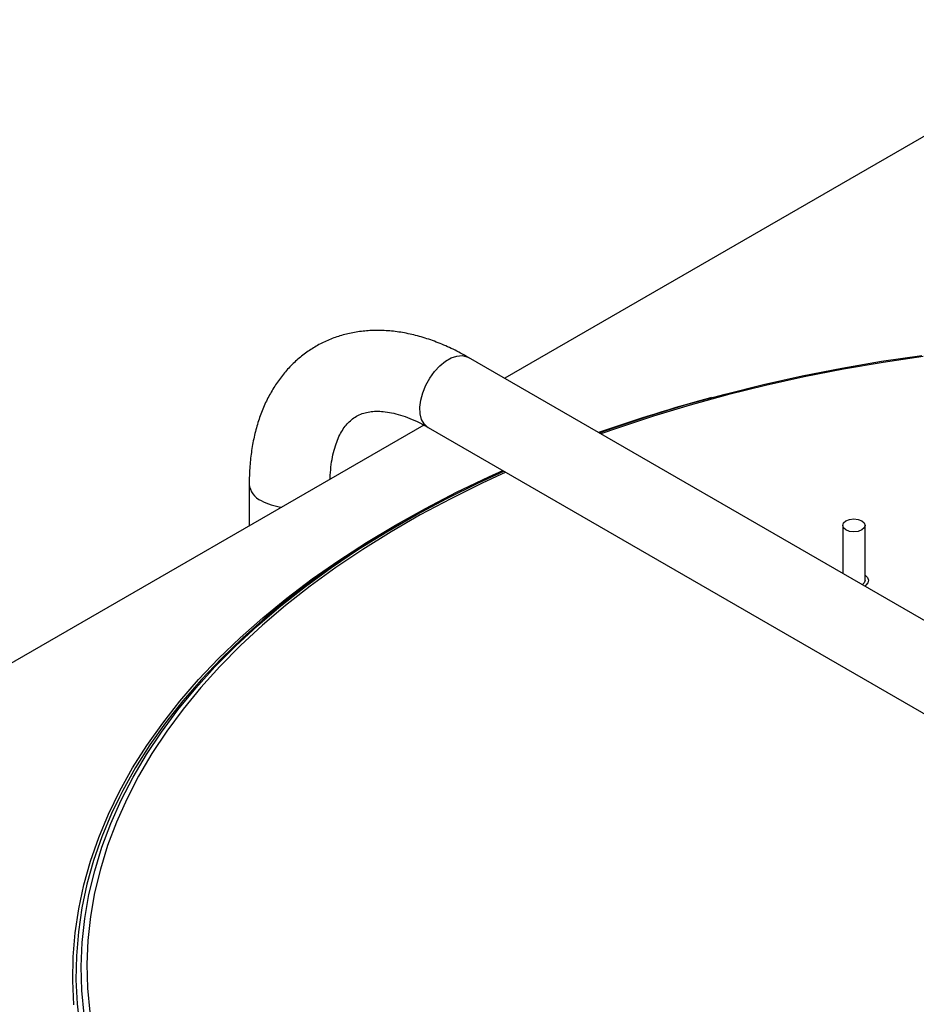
# Model space of a CAD drawing. Header units: millimetres. Extents: x 0 to 420, y 0 to 297.
# Tile 57 of 75: x 135 to 155, y 172 to 194. Entities that reach past the tile are written whole.
import ezdxf

# ---------------------------------------------------------------- set-up
doc = ezdxf.new("R2010")
doc.units = ezdxf.units.MM

msp = doc.modelspace()

# ---------------------------------------------------------------- linework, layer by layer
at = {"color": 7, "linetype": 'Continuous', "lineweight": 25}
for p, q in [((159.964, 194.255), (146.129, 186.268)), ((156.794, 180.111), (145.325, 186.732)), ((144.325, 185.227), (124.891, 174.007)), ((144.425, 185.173), (155.894, 178.552)), ((140.439, 183.911), (140.439, 182.983)), ((143.827, 183.041), (143.744, 182.993)), ((153.658, 182.991), (153.658, 181.921)), ((154.158, 181.766), (154.158, 182.991)), ((154.233, 181.763), (154.233, 181.766))]:
    msp.add_line(p, q, dxfattribs=at)
at = {"color": 8, "linetype": 'Continuous', "lineweight": 25, "flags": 128}
for points in [[(144.425, 185.173), (144.413, 185.18), (144.335, 185.252), (144.278, 185.353), (144.246, 185.478), (144.239, 185.623), (144.259, 185.781), (144.303, 185.946), (144.371, 186.112), (144.46, 186.271), (144.566, 186.417), (144.684, 186.544), (144.81, 186.646), (144.939, 186.721), (145.065, 186.764), (145.184, 186.773), (145.289, 186.749), (145.325, 186.732)], [(155.451, 186.755), (154.557, 186.622), (153.673, 186.47), (152.8, 186.298), (151.939, 186.107), (151.091, 185.898), (150.258, 185.669), (149.44, 185.423), (148.639, 185.159), (148.272, 185.03)], [(136.536, 172.311), (136.509, 172.847), (136.518, 173.383), (136.562, 173.919), (136.641, 174.453), (136.755, 174.985), (136.904, 175.515), (137.087, 176.04), (137.305, 176.562), (137.557, 177.078), (137.842, 177.588), (138.161, 178.092), (138.512, 178.588), (138.896, 179.076), (139.311, 179.556), (139.758, 180.026), (140.235, 180.486), (140.742, 180.936), (141.278, 181.374), (141.842, 181.8), (142.434, 182.213), (143.052, 182.613), (143.696, 182.999), (144.365, 183.371), (145.058, 183.728), (145.774, 184.07), (146.09, 184.212)], [(146.151, 184.176), (145.626, 183.933), (144.926, 183.586), (144.249, 183.224), (143.597, 182.848), (142.97, 182.457), (142.369, 182.053), (141.795, 181.636), (141.25, 181.207), (140.733, 180.766), (140.245, 180.314), (139.788, 179.851), (139.361, 179.379), (138.966, 178.898), (138.603, 178.408), (138.272, 177.911), (137.975, 177.407), (137.711, 176.897), (137.48, 176.381), (137.284, 175.861), (137.123, 175.337), (136.996, 174.809), (136.904, 174.279), (136.847, 173.748), (136.825, 173.215), (136.838, 172.683), (136.886, 172.151)], [(136.759, 172.098), (136.71, 172.633), (136.697, 173.168), (136.719, 173.703), (136.777, 174.238), (136.869, 174.77), (136.997, 175.301), (137.159, 175.828), (137.356, 176.351), (137.588, 176.869), (137.853, 177.382), (138.152, 177.889), (138.485, 178.389), (138.85, 178.881), (139.247, 179.364), (139.676, 179.839), (139.955, 180.126)], [(137.546, 176.937), (137.373, 176.575), (137.156, 176.055), (136.973, 175.531), (136.825, 175.004), (136.711, 174.473), (136.633, 173.94), (136.589, 173.406), (136.58, 172.872), (136.606, 172.337), (136.668, 171.804)]]:
    msp.add_lwpolyline(points, dxfattribs=at)
at = {"color": 7, "linetype": 'Continuous', "lineweight": 25, "flags": 128}
for points in [[(148.23, 185.055), (148.573, 185.175), (149.379, 185.44), (150.201, 185.688), (151.039, 185.917), (151.891, 186.128), (152.757, 186.32), (153.635, 186.492), (154.523, 186.646), (155.421, 186.779)], [(139.955, 180.126), (140.136, 180.304), (140.626, 180.758), (141.145, 181.202), (141.694, 181.633), (142.271, 182.052), (142.875, 182.459), (143.505, 182.851), (144.161, 183.23), (144.841, 183.594), (145.545, 183.942), (146.107, 184.202)], [(153.731, 183.093), (153.812, 183.124), (153.908, 183.135), (154.004, 183.124), (154.085, 183.093), (154.139, 183.046), (154.158, 182.991), (154.139, 182.936), (154.085, 182.889), (154.004, 182.857), (153.908, 182.846), (153.812, 182.857), (153.731, 182.889), (153.677, 182.936), (153.658, 182.991), (153.677, 183.046), (153.731, 183.093)], [(143.746, 182.994), (143.104, 182.609), (142.487, 182.21), (141.897, 181.798), (141.335, 181.373), (140.8, 180.937), (140.295, 180.489), (139.819, 180.03), (139.374, 179.561), (138.96, 179.083), (138.577, 178.596), (138.227, 178.101), (137.909, 177.599), (137.624, 177.09), (137.546, 176.937)], [(154.158, 181.886), (154.211, 181.834), (154.233, 181.774), (154.219, 181.712), (154.172, 181.657), (154.147, 181.639)], [(154.158, 181.766), (154.139, 181.711), (154.094, 181.67)]]:
    msp.add_lwpolyline(points, dxfattribs=at)
at = {"color": 8, "linetype": 'Continuous', "lineweight": 25}
for centre, radius, start, end in [((159.361, 153.498), 33.469, 104.9352, 109.4401), ((140.887, 183.954), 0.45, 185.5121, 245.8033), ((141.283, 184.606), 1.211, 241.3666, 264.3311)]:
    msp.add_arc(centre, radius, start, end, dxfattribs=at)
at = {"color": 7, "linetype": 'Continuous', "lineweight": 25}
for points, knots in [([(145.325, 186.732), (145.266, 186.765), (145.097, 186.86), (144.816, 186.995), (144.481, 187.127), (144.147, 187.228), (143.814, 187.297), (143.488, 187.334), (143.169, 187.337), (142.861, 187.308), (142.566, 187.248), (142.286, 187.158), (142.022, 187.039), (141.776, 186.893), (141.548, 186.721), (141.339, 186.524), (141.15, 186.304), (140.981, 186.061), (140.834, 185.796), (140.708, 185.51), (140.605, 185.203), (140.526, 184.876), (140.471, 184.532), (140.443, 184.209), (140.44, 183.998), (140.439, 183.911)], [0, 0, 0, 0, 0.025717, 0.0736, 0.121497, 0.169173, 0.216425, 0.263037, 0.308828, 0.353701, 0.39766, 0.440808, 0.483328, 0.525448, 0.567412, 0.609406, 0.65168, 0.694461, 0.737927, 0.782193, 0.82729, 0.873162, 0.919682, 0.966675, 1, 1, 1, 1]), ([(142.241, 184.023), (142.241, 184.031), (142.243, 184.125), (142.257, 184.293), (142.291, 184.517), (142.341, 184.718), (142.402, 184.894), (142.474, 185.046), (142.555, 185.175), (142.645, 185.283), (142.745, 185.372), (142.857, 185.443), (142.982, 185.493), (143.117, 185.524), (143.263, 185.537), (143.426, 185.531), (143.606, 185.504), (143.806, 185.453), (144.016, 185.378), (144.223, 185.285), (144.362, 185.208), (144.425, 185.173)], [0, 0, 0, 0, 0.004672, 0.057315, 0.109793, 0.162259, 0.214921, 0.268192, 0.322742, 0.37964, 0.440587, 0.508004, 0.574208, 0.63325, 0.688083, 0.740438, 0.79599, 0.849971, 0.903174, 0.956099, 1, 1, 1, 1])]:
    msp.add_open_spline(points, degree=3, knots=knots, dxfattribs=at)

doc.saveas('drawing.dxf')
